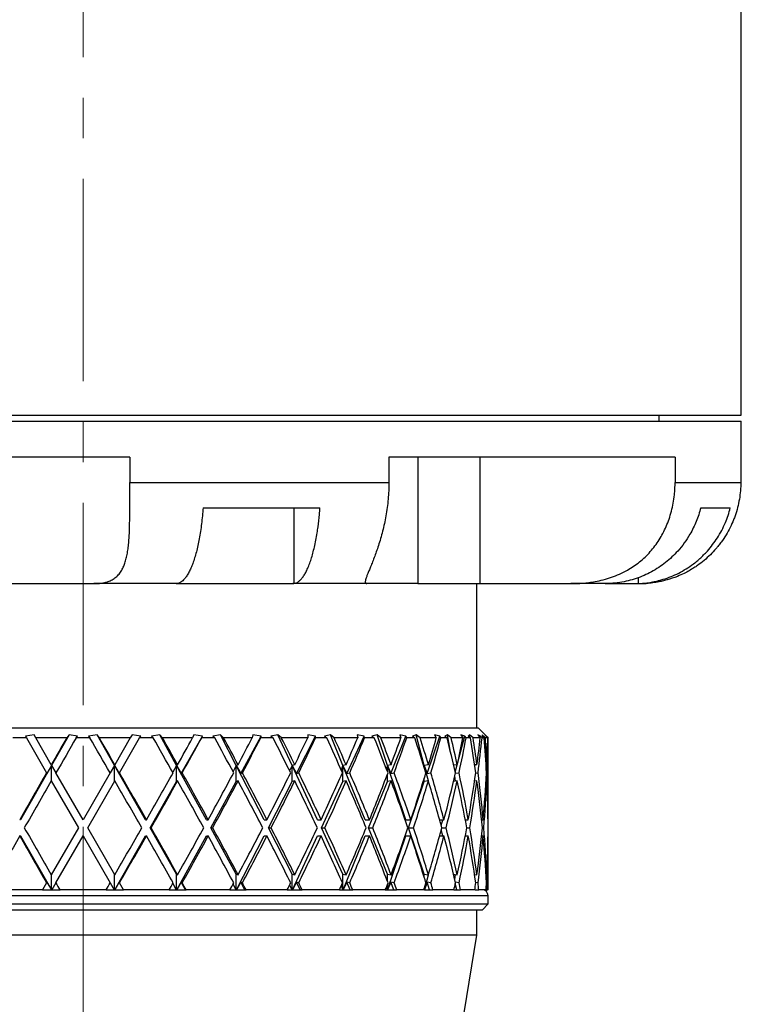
# Model space of a CAD drawing. Header units: inches. Extents: x 0.8 to 32, y -0.1 to 21.9.
# Tile 44 of 60: x 20.4 to 22.2, y 7.3 to 9.7. Entities that reach past the tile are written whole.
import ezdxf

# ---------------------------------------------------------------- set-up
doc = ezdxf.new("R2010")
doc.units = ezdxf.units.IN
doc.header["$MEASUREMENT"] = 0
doc.linetypes.add('CENTERX2', pattern=[0.8, 0.5, -0.1, 0.1, -0.1])

msp = doc.modelspace()

# ---------------------------------------------------------------- linework, layer by layer
at = {"color": 7, "linetype": 'CENTERX2', "lineweight": 18}
msp.add_line((20.5814, 4.7915), (20.5814, 16.986), dxfattribs=at)
at = {"color": 7, "linetype": 'Continuous', "lineweight": 25}
for p, q in [((22.2064, 8.7079), (22.2064, 10.9309)), ((18.9564, 8.7079), (22.2064, 8.7079)), ((22.0039, 8.6929), (22.0039, 8.7079)), ((18.9564, 8.6929), (22.2064, 8.6929)), ((22.2064, 8.6039), (22.2064, 8.6929)), ((20.6968, 8.6039), (19.7127, 8.6039)), ((20.6968, 8.6039), (20.6968, 8.5419)), ((22.0429, 8.6039), (21.3364, 8.6039)), ((21.3364, 8.6039), (21.3364, 8.5419)), ((21.4077, 8.6039), (21.4077, 8.2919)), ((21.5609, 8.6039), (21.5609, 8.2919)), ((22.0429, 8.6039), (22.0429, 8.5419)), ((22.2051, 8.6039), (22.2051, 8.5419)), ((22.2064, 8.6039), (22.2051, 8.6039)), ((20.6968, 8.5419), (21.3364, 8.5419)), ((22.0429, 8.5419), (22.2051, 8.5419)), ((20.8776, 8.4789), (21.1662, 8.4789)), ((21.1019, 8.4789), (21.1019, 8.292)), ((22.1061, 8.4789), (22.1793, 8.4789)), ((20.3813, 8.2919), (20.6082, 8.2919)), ((20.8113, 8.2919), (20.6082, 8.2919)), ((20.8133, 8.292), (20.8113, 8.2919)), ((20.8113, 8.2919), (21.0994, 8.2919)), ((21.2822, 8.2919), (21.0994, 8.2919)), ((21.4077, 8.2919), (21.2822, 8.2919)), ((21.4077, 8.2919), (21.5609, 8.2919)), ((21.5539, 7.9359), (21.5539, 8.2919)), ((21.5609, 8.2919), (21.7854, 8.2919)), ((21.8704, 8.2919), (21.7854, 8.2919)), ((21.8783, 8.292), (21.8704, 8.2919)), ((21.8704, 8.2919), (21.9435, 8.2919)), ((21.9435, 8.2919), (21.9515, 8.292)), ((21.9515, 8.3063), (21.9515, 8.292)), ((19.6064, 7.9359), (21.5564, 7.9359)), ((21.5814, 7.9109), (21.5564, 7.9359)), ((20.4417, 7.9109), (20.4083, 7.9109)), ((20.4604, 7.9185), (20.439, 7.9156)), ((20.439, 7.9156), (20.4417, 7.9109)), ((20.4417, 7.9109), (20.4914, 7.8248)), ((20.4648, 7.9109), (20.4604, 7.9185)), ((20.5412, 7.9109), (20.4648, 7.9109)), ((20.503, 7.8448), (20.4648, 7.9109)), ((20.5468, 7.9185), (20.5039, 7.8432)), ((20.5468, 7.9185), (20.5412, 7.9109)), ((20.568, 7.9156), (20.5468, 7.9185)), ((20.5645, 7.9109), (20.568, 7.9156)), ((20.5984, 7.9109), (20.5645, 7.9109)), ((20.616, 7.9185), (20.5948, 7.9156)), ((20.5948, 7.9156), (20.5984, 7.9109)), ((20.6216, 7.9109), (20.616, 7.9185)), ((20.6589, 7.8432), (20.616, 7.9185)), ((20.698, 7.9109), (20.6216, 7.9109)), ((20.698, 7.9109), (20.6599, 7.8448)), ((20.6714, 7.8248), (20.7211, 7.9109)), ((20.7024, 7.9185), (20.698, 7.9109)), ((20.7238, 7.9156), (20.7024, 7.9185)), ((20.7211, 7.9109), (20.7238, 7.9156)), ((20.7546, 7.9109), (20.7211, 7.9109)), ((20.7707, 7.9185), (20.7503, 7.9156)), ((20.7503, 7.9156), (20.7546, 7.9109)), ((20.7774, 7.9109), (20.7707, 7.9185)), ((20.8121, 7.8432), (20.7707, 7.9185)), ((20.8519, 7.9109), (20.7774, 7.9109)), ((20.8235, 7.8233), (20.8762, 7.9156)), ((20.855, 7.9185), (20.8519, 7.9109)), ((20.8762, 7.9156), (20.855, 7.9185)), ((20.8743, 7.9109), (20.8762, 7.9156)), ((20.9065, 7.9109), (20.8743, 7.9109)), ((20.9208, 7.9185), (20.9017, 7.9156)), ((20.9017, 7.9156), (20.9065, 7.9109)), ((20.9284, 7.9109), (20.9208, 7.9185)), ((20.9595, 7.8432), (20.9208, 7.9185)), ((20.9992, 7.9109), (20.9284, 7.9109)), ((20.9706, 7.8233), (21.0212, 7.9156)), ((21.0008, 7.9185), (20.9992, 7.9109)), ((21.0212, 7.9156), (21.0008, 7.9185)), ((21.0202, 7.9109), (21.0212, 7.9156)), ((21.0504, 7.9109), (21.0202, 7.9109)), ((21.0625, 7.9185), (21.0452, 7.9156)), ((21.0452, 7.9156), (21.0504, 7.9109)), ((21.0709, 7.9109), (21.0625, 7.9185)), ((21.0977, 7.8432), (21.0625, 7.9185)), ((21.1362, 7.9109), (21.0709, 7.9109)), ((21.108, 7.8233), (21.1555, 7.9156)), ((21.1364, 7.9185), (21.1362, 7.9109)), ((21.1555, 7.9156), (21.1364, 7.9185)), ((21.1554, 7.9109), (21.1555, 7.9156)), ((21.1828, 7.9109), (21.1554, 7.9109)), ((21.1924, 7.9185), (21.1772, 7.9156)), ((21.1772, 7.9156), (21.1828, 7.9109)), ((21.2013, 7.9109), (21.1924, 7.9185)), ((21.2231, 7.8432), (21.1924, 7.9185)), ((21.2595, 7.9109), (21.2013, 7.9109)), ((21.2325, 7.8233), (21.2756, 7.9156)), ((21.2756, 7.9156), (21.2582, 7.9185)), ((21.2582, 7.9185), (21.2595, 7.9109)), ((21.2764, 7.9109), (21.2756, 7.9156)), ((21.3004, 7.9109), (21.2764, 7.9109)), ((21.3072, 7.9185), (21.2946, 7.9156)), ((21.2946, 7.9156), (21.3004, 7.9109)), ((21.3164, 7.9109), (21.3072, 7.9185)), ((21.3327, 7.8432), (21.3072, 7.9185)), ((21.3661, 7.9109), (21.3164, 7.9109)), ((21.3409, 7.8233), (21.3786, 7.9156)), ((21.3786, 7.9156), (21.3635, 7.9185)), ((21.3635, 7.9185), (21.3661, 7.9109)), ((21.3804, 7.9109), (21.3786, 7.9156)), ((21.4003, 7.9109), (21.3804, 7.9109)), ((21.4041, 7.9185), (21.3944, 7.9156)), ((21.3944, 7.9156), (21.4003, 7.9109)), ((21.4134, 7.9109), (21.4041, 7.9185)), ((21.4239, 7.8432), (21.4041, 7.9185)), ((21.4534, 7.9109), (21.4134, 7.9109)), ((21.4307, 7.8233), (21.462, 7.9156)), ((21.462, 7.9156), (21.4494, 7.9185)), ((21.4494, 7.9185), (21.4534, 7.9109)), ((21.4646, 7.9109), (21.462, 7.9156)), ((21.48, 7.9109), (21.4646, 7.9109)), ((21.4808, 7.9185), (21.4742, 7.9156)), ((21.4742, 7.9156), (21.48, 7.9109)), ((21.49, 7.9109), (21.4808, 7.9185)), ((21.4876, 7.8806), (21.4808, 7.9185)), ((21.5193, 7.9109), (21.49, 7.9109)), ((21.506, 7.8481), (21.5237, 7.9156)), ((21.5237, 7.9156), (21.514, 7.9185)), ((21.514, 7.9185), (21.5193, 7.9109)), ((21.5271, 7.9109), (21.5237, 7.9156)), ((21.5376, 7.9109), (21.5271, 7.9109)), ((21.5354, 7.9185), (21.532, 7.9156)), ((21.532, 7.9156), (21.5376, 7.9109)), ((21.5441, 7.9109), (21.5354, 7.9185)), ((21.5359, 7.9123), (21.5354, 7.9185)), ((21.562, 7.9109), (21.5441, 7.9109)), ((21.5622, 7.9156), (21.5556, 7.9185)), ((21.5556, 7.9185), (21.562, 7.9109)), ((21.5615, 7.9115), (21.5622, 7.9156)), ((21.5663, 7.9109), (21.5622, 7.9156)), ((21.5716, 7.9109), (21.5663, 7.9109)), ((21.5746, 7.9109), (21.5664, 7.9185)), ((21.5664, 7.9185), (21.5664, 7.9156)), ((21.5664, 7.9156), (21.5716, 7.9109)), ((21.5766, 7.9156), (21.5732, 7.9185)), ((21.5732, 7.9185), (21.5806, 7.9109)), ((21.5806, 7.9109), (21.5746, 7.9109)), ((21.5765, 7.9151), (21.5766, 7.9156)), ((21.5813, 7.9109), (21.5766, 7.9156)), ((21.5814, 7.9109), (21.5813, 7.9109)), ((21.5814, 7.7089), (21.5814, 7.9109)), ((20.5039, 7.8432), (20.4273, 7.7089)), ((20.5039, 7.8432), (20.4923, 7.8233)), ((20.503, 7.8448), (20.5039, 7.8432)), ((20.5039, 7.8432), (20.5145, 7.8248)), ((20.5039, 7.8032), (20.5039, 7.8432)), ((20.6589, 7.8432), (20.6483, 7.8248)), ((20.6599, 7.8448), (20.6589, 7.8432)), ((20.7355, 7.7089), (20.6589, 7.8432)), ((20.6589, 7.8432), (20.6706, 7.8233)), ((20.6589, 7.8032), (20.6589, 7.8432)), ((20.8121, 7.8432), (20.8027, 7.8264)), ((20.8149, 7.8448), (20.8121, 7.8432)), ((20.8121, 7.8032), (20.8121, 7.8432)), ((20.8858, 7.7089), (20.8121, 7.8432)), ((20.8121, 7.8432), (20.8235, 7.8233)), ((20.9595, 7.8432), (20.9516, 7.8281)), ((20.9641, 7.8448), (20.9595, 7.8432)), ((20.9595, 7.8032), (20.9595, 7.8432)), ((21.0286, 7.7089), (20.9595, 7.8432)), ((20.9595, 7.8432), (20.9706, 7.8233)), ((21.0977, 7.8432), (21.0914, 7.83)), ((21.1039, 7.8448), (21.0977, 7.8432)), ((21.0977, 7.8032), (21.0977, 7.8432)), ((21.1604, 7.7089), (21.0977, 7.8432)), ((21.0977, 7.8432), (21.108, 7.8233)), ((21.2231, 7.8432), (21.2186, 7.8324)), ((21.2309, 7.8448), (21.2231, 7.8432)), ((21.2231, 7.8032), (21.2231, 7.8432)), ((21.2779, 7.7089), (21.2231, 7.8432)), ((21.2231, 7.8432), (21.2325, 7.8233)), ((21.3327, 7.8432), (21.3301, 7.8356)), ((21.3418, 7.8448), (21.3327, 7.8432)), ((21.3327, 7.8288), (21.3327, 7.8432)), ((21.3783, 7.7089), (21.3327, 7.8432)), ((21.3327, 7.8432), (21.3409, 7.8233)), ((21.4239, 7.8432), (21.4231, 7.8404)), ((21.4341, 7.8448), (21.4239, 7.8432)), ((21.4239, 7.838), (21.4239, 7.8432)), ((21.4339, 7.8048), (21.4239, 7.8432)), ((21.4239, 7.8432), (21.4307, 7.8233)), ((21.5053, 7.8448), (21.4965, 7.8435)), ((21.5004, 7.8266), (21.5052, 7.8448)), ((21.5538, 7.8448), (21.5482, 7.8441)), ((21.5488, 7.8403), (21.5495, 7.8442)), ((21.5763, 7.8446), (21.5783, 7.8448)), ((20.4923, 7.8233), (20.4914, 7.8248)), ((20.503, 7.8048), (20.5699, 7.6889)), ((20.5814, 7.7089), (20.5145, 7.8248)), ((20.6483, 7.8248), (20.5814, 7.7089)), ((20.593, 7.6889), (20.6599, 7.8048)), ((20.6706, 7.8233), (20.6714, 7.8248)), ((20.7469, 7.6889), (20.8121, 7.8032)), ((20.8149, 7.8048), (20.8121, 7.8032)), ((20.8235, 7.8233), (20.8261, 7.8248)), ((20.8968, 7.6889), (20.9595, 7.8032)), ((20.9641, 7.8048), (20.9595, 7.8032)), ((20.9706, 7.8233), (20.9748, 7.8248)), ((21.0389, 7.6889), (21.0977, 7.8032)), ((21.1039, 7.8048), (21.0977, 7.8032)), ((21.108, 7.8233), (21.1138, 7.8248)), ((21.1697, 7.6889), (21.2231, 7.8032)), ((21.2309, 7.8048), (21.2231, 7.8032)), ((21.2325, 7.8233), (21.2396, 7.8248)), ((21.2861, 7.6889), (21.3327, 7.8032)), ((21.3327, 7.8032), (21.3327, 7.8209)), ((21.3418, 7.8048), (21.3327, 7.8032)), ((21.3409, 7.8233), (21.3493, 7.8248)), ((21.3851, 7.6889), (21.4239, 7.8032)), ((21.4239, 7.8032), (21.4239, 7.8116)), ((21.4341, 7.8048), (21.4239, 7.8032)), ((21.4307, 7.8233), (21.44, 7.8248)), ((21.5053, 7.8048), (21.4959, 7.8034)), ((21.5012, 7.8042), (21.499, 7.8168)), ((21.5005, 7.8235), (21.5097, 7.8248)), ((21.5538, 7.8048), (21.548, 7.804)), ((21.5509, 7.8241), (21.5564, 7.8248)), ((21.5762, 7.8046), (21.5783, 7.8048)), ((21.5792, 7.8248), (21.5773, 7.8246)), ((20.4273, 7.7089), (20.425, 7.7089)), ((20.7355, 7.7089), (20.7378, 7.7089)), ((20.8858, 7.7089), (20.8904, 7.7089)), ((21.0286, 7.7089), (21.0354, 7.7089)), ((21.1604, 7.7089), (21.1692, 7.7089)), ((21.2779, 7.7089), (21.2885, 7.7089)), ((21.3783, 7.7089), (21.3904, 7.7089)), ((21.4617, 7.7089), (21.4724, 7.7089)), ((21.4657, 7.6943), (21.4695, 7.7089)), ((21.5251, 7.7089), (21.5325, 7.7089)), ((21.5252, 7.7082), (21.5253, 7.7089)), ((21.5652, 7.7089), (21.5691, 7.7089)), ((21.5811, 7.7089), (21.5814, 7.7089)), ((20.5699, 7.6889), (20.503, 7.573)), ((20.6599, 7.573), (20.593, 7.6889)), ((20.7469, 7.6889), (20.7492, 7.6889)), ((20.8121, 7.5747), (20.7469, 7.6889)), ((20.9595, 7.5747), (20.8968, 7.6889)), ((20.8968, 7.6889), (20.9014, 7.6889)), ((21.0977, 7.5747), (21.0389, 7.6889)), ((21.0389, 7.6889), (21.0457, 7.6889)), ((21.2231, 7.5747), (21.1697, 7.6889)), ((21.1697, 7.6889), (21.1785, 7.6889)), ((21.3327, 7.5747), (21.2861, 7.6889)), ((21.2861, 7.6889), (21.2966, 7.6889)), ((21.4239, 7.5747), (21.3851, 7.6889)), ((21.3851, 7.6889), (21.3972, 7.6889)), ((21.4695, 7.6689), (21.4657, 7.6836)), ((21.4671, 7.6889), (21.4776, 7.6889)), ((21.5288, 7.6889), (21.536, 7.6889)), ((21.5672, 7.6889), (21.5708, 7.6889)), ((20.4273, 7.6689), (20.425, 7.6689)), ((20.4273, 7.6689), (20.5032, 7.5359)), ((20.5145, 7.5531), (20.5814, 7.6689)), ((20.5814, 7.6689), (20.6483, 7.5531)), ((20.6596, 7.5359), (20.7355, 7.6689)), ((20.7355, 7.6689), (20.7378, 7.6689)), ((20.8127, 7.5359), (20.8858, 7.6689)), ((20.8858, 7.6689), (20.8904, 7.6689)), ((20.9601, 7.5359), (21.0286, 7.6689)), ((21.0286, 7.6689), (21.0354, 7.6689)), ((21.0982, 7.5359), (21.1604, 7.6689)), ((21.1604, 7.6689), (21.1692, 7.6689)), ((21.2236, 7.5359), (21.2779, 7.6689)), ((21.2779, 7.6689), (21.2885, 7.6689)), ((21.3331, 7.5359), (21.3783, 7.6689)), ((21.3783, 7.6689), (21.3904, 7.6689)), ((21.4617, 7.6689), (21.4724, 7.6689)), ((21.5251, 7.6689), (21.5325, 7.6689)), ((21.5253, 7.6689), (21.5252, 7.6696)), ((21.5652, 7.6689), (21.5691, 7.6689)), ((21.5811, 7.6689), (21.5814, 7.6689)), ((21.5814, 7.5359), (21.5814, 7.6689)), ((20.5039, 7.5359), (20.5039, 7.5747)), ((20.6589, 7.5359), (20.6589, 7.5747)), ((20.8121, 7.5747), (20.8149, 7.573)), ((20.8121, 7.5359), (20.8121, 7.5747)), ((20.9595, 7.5359), (20.9595, 7.5747)), ((20.9595, 7.5747), (20.9641, 7.573)), ((21.0977, 7.5359), (21.0977, 7.5747)), ((21.0977, 7.5747), (21.1039, 7.573)), ((21.2231, 7.5359), (21.2231, 7.5747)), ((21.2231, 7.5747), (21.2309, 7.573)), ((21.3327, 7.557), (21.3327, 7.5747)), ((21.3327, 7.5747), (21.3418, 7.573)), ((21.4239, 7.5662), (21.4239, 7.5747)), ((21.4239, 7.5747), (21.4341, 7.573)), ((21.4242, 7.5359), (21.4339, 7.5731)), ((21.4959, 7.5744), (21.5053, 7.573)), ((21.499, 7.5611), (21.5012, 7.5736)), ((21.548, 7.5739), (21.5538, 7.573)), ((21.5783, 7.573), (21.5762, 7.5733)), ((20.4815, 7.5359), (20.369, 7.5359)), ((20.4914, 7.5531), (20.4815, 7.5359)), ((20.4815, 7.5359), (20.5032, 7.5359)), ((20.4914, 7.5531), (20.4923, 7.5545)), ((20.4923, 7.5545), (20.5032, 7.5359)), ((20.5032, 7.5359), (20.5032, 7.5359)), ((20.5032, 7.5359), (20.5039, 7.5359)), ((20.5039, 7.5359), (20.5046, 7.5359)), ((20.5145, 7.5531), (20.5046, 7.5359)), ((20.5046, 7.5359), (20.5245, 7.5359)), ((20.6384, 7.5359), (20.5245, 7.5359)), ((20.6384, 7.5359), (20.6582, 7.5359)), ((20.6483, 7.5531), (20.6582, 7.5359)), ((20.6582, 7.5359), (20.6589, 7.5359)), ((20.6589, 7.5359), (20.6596, 7.5359)), ((20.6706, 7.5545), (20.6596, 7.5359)), ((20.6596, 7.5359), (20.6596, 7.5359)), ((20.6596, 7.5359), (20.6813, 7.5359)), ((20.6714, 7.5531), (20.6706, 7.5545)), ((20.6813, 7.5359), (20.6714, 7.5531)), ((20.7938, 7.5359), (20.6813, 7.5359)), ((20.7938, 7.5359), (20.8114, 7.5359)), ((20.8027, 7.5515), (20.8114, 7.5359)), ((20.8114, 7.5359), (20.8121, 7.5359)), ((20.8121, 7.5359), (20.8127, 7.5359)), ((20.8127, 7.5359), (20.8128, 7.5359)), ((20.8235, 7.5545), (20.8128, 7.5359)), ((20.8128, 7.5359), (20.8342, 7.5359)), ((20.8342, 7.5359), (20.8235, 7.5545)), ((20.8261, 7.5531), (20.8235, 7.5545)), ((20.8342, 7.5359), (20.8358, 7.5359)), ((20.9441, 7.5359), (20.8358, 7.5359)), ((20.9441, 7.5359), (20.9589, 7.5359)), ((20.9516, 7.5498), (20.9589, 7.5359)), ((20.9589, 7.5359), (20.9595, 7.5359)), ((20.9595, 7.5359), (20.9601, 7.5359)), ((20.9601, 7.5359), (20.9602, 7.5359)), ((20.9706, 7.5545), (20.9602, 7.5359)), ((20.9602, 7.5359), (20.9808, 7.5359)), ((20.9748, 7.5531), (20.9706, 7.5545)), ((20.9808, 7.5359), (20.9706, 7.5545)), ((20.9808, 7.5359), (20.9839, 7.5359)), ((21.0854, 7.5359), (20.9839, 7.5359)), ((21.0854, 7.5359), (21.0971, 7.5359)), ((21.0914, 7.5479), (21.0971, 7.5359)), ((21.0971, 7.5359), (21.0977, 7.5359)), ((21.0977, 7.5359), (21.0982, 7.5359)), ((21.0982, 7.5359), (21.0983, 7.5359)), ((21.108, 7.5545), (21.0983, 7.5359)), ((21.0983, 7.5359), (21.1176, 7.5359)), ((21.1138, 7.5531), (21.108, 7.5545)), ((21.1176, 7.5359), (21.108, 7.5545)), ((21.1176, 7.5359), (21.1222, 7.5359)), ((21.2143, 7.5359), (21.1222, 7.5359)), ((21.2143, 7.5359), (21.2226, 7.5359)), ((21.2186, 7.5455), (21.2226, 7.5359)), ((21.2226, 7.5359), (21.2231, 7.5359)), ((21.2231, 7.5359), (21.2236, 7.5359)), ((21.2236, 7.5359), (21.2237, 7.5359)), ((21.2325, 7.5545), (21.2237, 7.5359)), ((21.2237, 7.5359), (21.2412, 7.5359)), ((21.2412, 7.5359), (21.2325, 7.5545)), ((21.2396, 7.5531), (21.2325, 7.5545)), ((21.2412, 7.5359), (21.2471, 7.5359)), ((21.3276, 7.5359), (21.2471, 7.5359)), ((21.3276, 7.5359), (21.3323, 7.5359)), ((21.3301, 7.5423), (21.3323, 7.5359)), ((21.3323, 7.5359), (21.3327, 7.5359)), ((21.3327, 7.5359), (21.3327, 7.5491)), ((21.3327, 7.5359), (21.3331, 7.5359)), ((21.3331, 7.5359), (21.3332, 7.5359)), ((21.3409, 7.5545), (21.3332, 7.5359)), ((21.3332, 7.5359), (21.3486, 7.5359)), ((21.3486, 7.5359), (21.3409, 7.5545)), ((21.3493, 7.5531), (21.3409, 7.5545)), ((21.3486, 7.5359), (21.3556, 7.5359)), ((21.4226, 7.5359), (21.3556, 7.5359)), ((21.4231, 7.5375), (21.4235, 7.5359)), ((21.4239, 7.5359), (21.4239, 7.5399)), ((21.4307, 7.5545), (21.4243, 7.5359)), ((21.4243, 7.5359), (21.437, 7.5359)), ((21.437, 7.5359), (21.4307, 7.5545)), ((21.44, 7.5531), (21.4307, 7.5545)), ((21.437, 7.5359), (21.4451, 7.5359)), ((21.4968, 7.5359), (21.4451, 7.5359)), ((21.4968, 7.5359), (21.5044, 7.5359)), ((21.5044, 7.5359), (21.5004, 7.5513)), ((21.5097, 7.5531), (21.5005, 7.5544)), ((21.5044, 7.5359), (21.5133, 7.5359)), ((21.5485, 7.5359), (21.5133, 7.5359)), ((21.5491, 7.5359), (21.5488, 7.5376)), ((21.5491, 7.5359), (21.5586, 7.5359)), ((21.5564, 7.5531), (21.5509, 7.5538)), ((21.5764, 7.5359), (21.5586, 7.5359)), ((21.5764, 7.5359), (21.5798, 7.5359)), ((21.5773, 7.5533), (21.5792, 7.5531)), ((21.5814, 7.5359), (21.5798, 7.5359)), ((21.5814, 7.5209), (19.5814, 7.5209)), ((21.5814, 7.5009), (21.5814, 7.5209)), ((19.5814, 7.5009), (21.5814, 7.5009)), ((21.5664, 7.4859), (21.5814, 7.5009)), ((21.5664, 7.4859), (19.5964, 7.4859)), ((21.5539, 7.4239), (21.5539, 7.4859)), ((21.5539, 7.4239), (19.6089, 7.4239)), ((21.5222, 7.2325), (21.5539, 7.4239))]:
    msp.add_line(p, q, dxfattribs=at)
for centre, radius, start, end in [((21.9564, 8.5419), 0.25, 270, 274.5689), ((21.5664, 7.5209), 0.015, 0, 90)]:
    msp.add_arc(centre, radius, start, end, dxfattribs=at)
for centre, major_axis, ratio, start_param, end_param in [((20.5814, 7.7089), (0.993, 1.7307), 0.068052, 1.492976, 1.531283), ((20.5814, 7.6689), (0.993, 1.7307), 0.068052, 1.46969, 1.5197), ((20.5814, 7.6689), (-0.993, 1.7307), 0.068052, 4.763486, 4.813495), ((20.5814, 7.7089), (-0.993, 1.7307), 0.068052, 4.751903, 4.790209), ((20.5814, 7.6689), (-0.9719, 1.727), 0.136294, 4.725959, 4.775968), ((20.5814, 7.7089), (-0.9719, 1.727), 0.136294, 4.714376, 4.752682), ((20.5814, 7.7089), (0.993, 1.7307), 0.068052, 4.829955, 4.868261), ((20.5814, 7.6689), (0.993, 1.7307), 0.068052, 4.841538, 4.891548), ((20.5814, 7.6689), (-0.9358, 1.7214), 0.204832, 4.69162, 4.74163), ((20.5814, 7.7089), (-0.9358, 1.7214), 0.204832, 4.680037, 4.718344), ((20.5814, 7.7089), (0.9719, 1.727), 0.136294, 4.867482, 4.905788), ((20.5814, 7.6689), (0.9719, 1.727), 0.136294, 4.879065, 4.929075), ((20.5814, 7.6689), (-0.8831, 1.7151), 0.273566, 4.662577, 4.712587), ((20.5814, 7.7089), (-0.8831, 1.7151), 0.273566, 4.650994, 4.6893), ((20.5814, 7.7089), (0.9358, 1.7214), 0.204832, 4.90182, 4.940126), ((20.5814, 7.6689), (0.9358, 1.7214), 0.204832, 4.913403, 4.963413), ((20.5814, 7.6689), (-0.8112, 1.7097), 0.341999, 4.641636, 4.691646), ((20.5814, 7.7089), (-0.8112, 1.7097), 0.341999, 4.630054, 4.66836), ((20.5814, 7.7089), (0.8831, 1.7151), 0.273566, 4.930864, 4.96917), ((20.5814, 7.6689), (0.8831, 1.7151), 0.273566, 4.942447, 4.992457), ((20.5814, 7.6689), (-0.7161, 1.7071), 0.408882, 4.632651, 4.682661), ((20.5814, 7.7089), (-0.7161, 1.7071), 0.408882, 4.621068, 4.659374), ((20.5814, 7.7089), (0.8112, 1.7097), 0.341999, 4.951804, 4.99011), ((20.5814, 7.6689), (0.8112, 1.7097), 0.341999, 4.963387, 5.013397), ((20.5814, 7.6689), (-0.5916, 1.7094), 0.47164, 4.640714, 4.690724), ((20.5814, 7.7089), (-0.5916, 1.7094), 0.47164, 4.629132, 4.667438), ((20.5814, 7.7089), (0.7161, 1.7071), 0.408882, 4.96079, 4.999096), ((20.5814, 7.6689), (0.7161, 1.7071), 0.408882, 4.972372, 5.022382), ((20.5814, 7.6689), (-0.4306, 1.7172), 0.525577, 4.67146, 4.72147), ((20.5814, 7.7089), (-0.4306, 1.7172), 0.525577, 4.659877, 4.698184), ((20.5814, 7.7089), (0.5916, 1.7094), 0.47164, 4.952726, 4.991032), ((20.5814, 7.6689), (0.5916, 1.7094), 0.47164, 4.964309, 5.014319), ((20.5814, 7.6689), (-0.2299, 1.7272), 0.56347, 4.727667, 4.777677), ((20.5814, 7.7089), (-0.2299, 1.7272), 0.56347, 4.716084, 4.75439), ((20.5814, 7.7089), (0.4306, 1.7172), 0.525577, 4.92198, 4.960287), ((20.5814, 7.6689), (0.4306, 1.7172), 0.525577, 4.933563, 4.983573), ((20.5814, 7.6689), (0, 1.7321), 0.57735, 4.802512, 4.852522), ((20.5814, 7.7089), (0, 1.7321), 0.57735, 4.790929, 4.829235), ((20.5814, 7.7089), (0.2299, 1.7272), 0.56347, 4.865774, 4.90408), ((20.5814, 7.6689), (0.2299, 1.7272), 0.56347, 4.877357, 4.927366), ((20.5814, 7.7089), (0.993, 1.7307), 0.068052, 1.542866, 1.609822), ((20.5814, 7.6689), (0.993, 1.7307), 0.068052, 1.531283, 1.598275), ((20.5814, 7.6689), (-0.993, 1.7307), 0.068052, 4.68491, 4.751903), ((20.5814, 7.7089), (-0.993, 1.7307), 0.068052, 4.673363, 4.74032), ((20.5814, 7.7089), (0.993, 1.7307), 0.068052, 4.751415, 4.818372), ((20.5814, 7.6689), (0.993, 1.7307), 0.068052, 4.762962, 4.829955), ((20.5814, 7.6689), (-0.9719, 1.727), 0.136294, 4.647383, 4.714376), ((20.5814, 7.7089), (-0.9719, 1.727), 0.136294, 4.635836, 4.702793), ((20.5814, 7.7089), (0.9719, 1.727), 0.136294, 4.788942, 4.855899), ((20.5814, 7.6689), (0.9719, 1.727), 0.136294, 4.800489, 4.867482), ((20.5814, 7.6689), (-0.9358, 1.7214), 0.204832, 4.613045, 4.680037), ((20.5814, 7.7089), (-0.9358, 1.7214), 0.204832, 4.601498, 4.668454), ((20.5814, 7.7089), (0.9358, 1.7214), 0.204832, 4.82328, 4.890237), ((20.5814, 7.6689), (0.9358, 1.7214), 0.204832, 4.834828, 4.90182), ((20.5814, 7.6689), (-0.8831, 1.7151), 0.273566, 4.584001, 4.650994), ((20.5814, 7.7089), (-0.8831, 1.7151), 0.273566, 4.572454, 4.639411), ((20.5814, 7.7089), (0.8831, 1.7151), 0.273566, 4.852324, 4.919281), ((20.5814, 7.6689), (0.8831, 1.7151), 0.273566, 4.863871, 4.930864), ((20.5814, 7.6689), (-0.8112, 1.7097), 0.341999, 4.563061, 4.630054), ((20.5814, 7.7089), (-0.8112, 1.7097), 0.341999, 4.551514, 4.618471), ((20.5814, 7.7089), (0.8112, 1.7097), 0.341999, 4.873264, 4.940221), ((20.5814, 7.6689), (0.8112, 1.7097), 0.341999, 4.884812, 4.951804), ((20.5814, 7.6689), (-0.7161, 1.7071), 0.408882, 4.554076, 4.621068), ((20.5814, 7.7089), (-0.7161, 1.7071), 0.408882, 4.542528, 4.609485), ((20.5814, 7.7089), (0.7161, 1.7071), 0.408882, 4.88225, 4.949207), ((20.5814, 7.6689), (0.7161, 1.7071), 0.408882, 4.893797, 4.96079), ((20.5814, 7.6689), (-0.5916, 1.7094), 0.47164, 4.562139, 4.629132), ((20.5814, 7.7089), (-0.5916, 1.7094), 0.47164, 4.550592, 4.617549), ((20.5814, 7.7089), (0.5916, 1.7094), 0.47164, 4.874186, 4.941143), ((20.5814, 7.6689), (0.5916, 1.7094), 0.47164, 4.885734, 4.952726), ((20.5814, 7.6689), (-0.4306, 1.7172), 0.525577, 4.592885, 4.659877), ((20.5814, 7.7089), (-0.4306, 1.7172), 0.525577, 4.581337, 4.648294), ((20.5814, 7.7089), (0.4306, 1.7172), 0.525577, 4.843441, 4.910397), ((20.5814, 7.6689), (0.4306, 1.7172), 0.525577, 4.854988, 4.92198), ((20.5814, 7.6689), (-0.2299, 1.7272), 0.56347, 4.649091, 4.716084), ((20.5814, 7.7089), (-0.2299, 1.7272), 0.56347, 4.637544, 4.704501), ((20.5814, 7.7089), (0.2299, 1.7272), 0.56347, 4.787234, 4.854191), ((20.5814, 7.6689), (0.2299, 1.7272), 0.56347, 4.798781, 4.865774), ((20.5814, 7.6689), (0, 1.7321), 0.57735, 4.723936, 4.790929), ((20.5814, 7.7089), (0, 1.7321), 0.57735, 4.712389, 4.779346), ((20.5814, 7.7089), (-0.993, 1.7307), 0.068052, 1.543317, 1.61031), ((20.5814, 7.7089), (0.993, 1.7307), 0.068052, 4.672875, 4.739868), ((20.5814, 7.7089), (-0.993, 1.7307), 0.068052, 4.594823, 4.661816), ((20.5814, 7.7089), (0.9719, 1.727), 0.136294, 4.710402, 4.777395), ((20.5814, 7.7089), (-0.9719, 1.727), 0.136294, 4.557296, 4.624288), ((20.5814, 7.7089), (0.9358, 1.7214), 0.204832, 4.744741, 4.811733), ((20.5814, 7.7089), (-0.9358, 1.7214), 0.204832, 4.522958, 4.58995), ((20.5814, 7.7089), (0.8831, 1.7151), 0.273566, 4.773784, 4.840777), ((20.5814, 7.7089), (-0.8831, 1.7151), 0.273566, 4.493914, 4.560907), ((20.5814, 7.7089), (0.8112, 1.7097), 0.341999, 4.794724, 4.861717), ((20.5814, 7.7089), (-0.8112, 1.7097), 0.341999, 4.472974, 4.539966), ((20.5814, 7.7089), (0.7161, 1.7071), 0.408882, 4.80371, 4.870702), ((20.5814, 7.7089), (-0.7161, 1.7071), 0.408882, 4.463988, 4.530981), ((20.5814, 7.7089), (0.5916, 1.7094), 0.47164, 4.795646, 4.862639), ((20.5814, 7.7089), (-0.5916, 1.7094), 0.47164, 4.472052, 4.539044), ((20.5814, 7.7089), (0.4306, 1.7172), 0.525577, 4.764901, 4.831893), ((20.5814, 7.7089), (-0.4306, 1.7172), 0.525577, 4.502798, 4.56979), ((20.5814, 7.7089), (0.2299, 1.7272), 0.56347, 4.708694, 4.775687), ((20.5814, 7.7089), (-0.2299, 1.7272), 0.56347, 4.559004, 4.625997), ((20.5814, 7.7089), (0, 1.7321), 0.57735, 4.633849, 4.700842), ((20.5814, 7.6689), (0.993, 1.7307), 0.068052, 1.609822, 1.676779), ((20.5814, 7.6689), (-0.993, 1.7307), 0.068052, 1.53177, 1.598727), ((20.5814, 7.6689), (0.993, 1.7307), 0.068052, 4.684458, 4.751415), ((20.5814, 7.6689), (-0.993, 1.7307), 0.068052, 4.606406, 4.673363), ((20.5814, 7.6689), (0.9719, 1.727), 0.136294, 4.721985, 4.788942), ((20.5814, 7.6689), (-0.9719, 1.727), 0.136294, 4.568879, 4.635836), ((20.5814, 7.6689), (0.9358, 1.7214), 0.204832, 4.756323, 4.82328), ((20.5814, 7.6689), (-0.9358, 1.7214), 0.204832, 4.534541, 4.601498), ((20.5814, 7.6689), (0.8831, 1.7151), 0.273566, 4.785367, 4.852324), ((20.5814, 7.6689), (-0.8831, 1.7151), 0.273566, 4.505497, 4.572454), ((20.5814, 7.6689), (0.8112, 1.7097), 0.341999, 4.806307, 4.873264), ((20.5814, 7.6689), (-0.8112, 1.7097), 0.341999, 4.484557, 4.551514), ((20.5814, 7.6689), (0.7161, 1.7071), 0.408882, 4.815293, 4.88225), ((20.5814, 7.6689), (-0.7161, 1.7071), 0.408882, 4.475571, 4.542528), ((20.5814, 7.6689), (0.5916, 1.7094), 0.47164, 4.807229, 4.874186), ((20.5814, 7.6689), (-0.5916, 1.7094), 0.47164, 4.483635, 4.550592), ((20.5814, 7.6689), (0.4306, 1.7172), 0.525577, 4.776484, 4.843441), ((20.5814, 7.6689), (-0.4306, 1.7172), 0.525577, 4.514381, 4.581337), ((20.5814, 7.6689), (0.2299, 1.7272), 0.56347, 4.720277, 4.787234), ((20.5814, 7.6689), (-0.2299, 1.7272), 0.56347, 4.570587, 4.637544), ((20.5814, 7.6689), (0, 1.7321), 0.57735, 4.645432, 4.712389), ((20.5814, 7.7089), (-0.993, 1.7307), 0.068052, 1.621893, 1.631863), ((20.5814, 7.7089), (0.993, 1.7307), 0.068052, 4.651322, 4.661292), ((20.5814, 7.7089), (0.9719, 1.727), 0.136294, 4.688849, 4.698819), ((20.5814, 7.7089), (-0.993, 1.7307), 0.068052, 4.57327, 4.58324), ((20.5814, 7.7089), (0.9358, 1.7214), 0.204832, 4.723187, 4.733158), ((20.5814, 7.7089), (-0.9719, 1.727), 0.136294, 4.535743, 4.545713), ((20.5814, 7.7089), (0.8831, 1.7151), 0.273566, 4.752231, 4.762201), ((20.5814, 7.7089), (-0.9358, 1.7214), 0.204832, 4.501405, 4.511375), ((20.5814, 7.7089), (0.8112, 1.7097), 0.341999, 4.773171, 4.783141), ((20.5814, 7.7089), (-0.8831, 1.7151), 0.273566, 4.472361, 4.482331), ((20.5814, 7.7089), (0.7161, 1.7071), 0.408882, 4.782157, 4.792127), ((20.5814, 7.7089), (-0.8112, 1.7097), 0.341999, 4.451421, 4.461391), ((20.5814, 7.7089), (0.5916, 1.7094), 0.47164, 4.774093, 4.784063), ((20.5814, 7.7089), (-0.7161, 1.7071), 0.408882, 4.442435, 4.452405), ((20.5814, 7.7089), (0.4306, 1.7172), 0.525577, 4.743347, 4.753318), ((20.5814, 7.7089), (-0.5916, 1.7094), 0.47164, 4.450499, 4.460469), ((20.5814, 7.7089), (0.2299, 1.7272), 0.56347, 4.687141, 4.697111), ((20.5814, 7.7089), (-0.4306, 1.7172), 0.525577, 4.481244, 4.491215), ((20.5814, 7.7089), (0, 1.7321), 0.57735, 4.612296, 4.622266), ((20.5814, 7.7089), (-0.2299, 1.7272), 0.56347, 4.537451, 4.547421)]:
    msp.add_ellipse(centre, major_axis=major_axis, ratio=ratio, start_param=start_param, end_param=end_param, dxfattribs=at)
for points, knots in [([(20.6082, 8.2919), (20.6114, 8.2919), (20.6178, 8.292), (20.6268, 8.2929), (20.6354, 8.2945), (20.6444, 8.2971), (20.6536, 8.3011), (20.6626, 8.3072), (20.6705, 8.315), (20.6768, 8.3242), (20.6819, 8.3344), (20.6858, 8.3452), (20.689, 8.3573), (20.6915, 8.3705), (20.6934, 8.3847), (20.6948, 8.3998), (20.6957, 8.4159), (20.6963, 8.4331), (20.6966, 8.4513), (20.6968, 8.4706), (20.6968, 8.4905), (20.6968, 8.5092), (20.6968, 8.5264), (20.6968, 8.5367), (20.6968, 8.5419)], [0, 0, 0, 0, 0.036704, 0.073526, 0.110735, 0.14809, 0.199046, 0.250439, 0.303285, 0.35666, 0.401586, 0.446829, 0.493038, 0.539568, 0.585129, 0.630974, 0.677674, 0.724659, 0.773788, 0.823239, 0.8737, 0.92451, 0.962182, 1, 1, 1, 1]), ([(21.3364, 8.5419), (21.3363, 8.535), (21.3362, 8.5211), (21.3347, 8.5003), (21.3324, 8.4796), (21.3293, 8.4593), (21.3254, 8.4398), (21.321, 8.421), (21.316, 8.4029), (21.3107, 8.3859), (21.3053, 8.3702), (21.3, 8.3557), (21.2948, 8.3424), (21.2902, 8.3309), (21.2862, 8.3212), (21.2829, 8.3131), (21.2804, 8.3062), (21.2787, 8.3009), (21.278, 8.2969), (21.2781, 8.2942), (21.2792, 8.2925), (21.2807, 8.2919), (21.2819, 8.2919), (21.2822, 8.2919)], [0, 0, 0, 0, 0.05055, 0.101453, 0.153464, 0.205856, 0.256411, 0.307318, 0.35935, 0.411782, 0.461709, 0.512019, 0.563588, 0.61562, 0.661984, 0.708704, 0.756545, 0.80477, 0.849192, 0.893889, 0.939382, 0.985121, 1, 1, 1, 1]), ([(21.7854, 8.2919), (21.7903, 8.2919), (21.8002, 8.292), (21.8152, 8.2929), (21.8303, 8.2945), (21.8472, 8.2971), (21.8659, 8.3011), (21.8861, 8.3072), (21.906, 8.315), (21.9243, 8.3242), (21.9406, 8.3344), (21.9553, 8.3452), (21.9691, 8.3573), (21.9818, 8.3705), (21.9934, 8.3847), (22.0038, 8.3998), (22.013, 8.4159), (22.0213, 8.4331), (22.0283, 8.4513), (22.0341, 8.4706), (22.0385, 8.4905), (22.0412, 8.5092), (22.0426, 8.5264), (22.0428, 8.5367), (22.0429, 8.5419)], [0, 0, 0, 0, 0.036704, 0.073525, 0.110733, 0.148088, 0.199044, 0.250438, 0.303283, 0.356659, 0.401584, 0.446827, 0.493036, 0.539566, 0.585128, 0.630972, 0.677672, 0.724658, 0.773786, 0.823238, 0.873699, 0.924508, 0.962182, 1, 1, 1, 1]), ([(22.2051, 8.5419), (22.205, 8.5384), (22.2049, 8.5281), (22.2034, 8.5107), (22.1999, 8.4899), (22.1955, 8.4727), (22.1911, 8.4593), (22.1862, 8.4462), (22.1791, 8.4303), (22.169, 8.4119), (22.1591, 8.3971), (22.1506, 8.3859), (22.1418, 8.3753), (22.1301, 8.3628), (22.1147, 8.3489), (22.101, 8.3384), (22.0846, 8.3275), (22.0682, 8.3182), (22.0459, 8.3082), (22.0276, 8.302), (22.0112, 8.2979), (21.9981, 8.2953), (21.9865, 8.2935), (21.9789, 8.2929), (21.9764, 8.2927)], [0, 0, 0, 0, 0.026904, 0.080933, 0.13574, 0.19134, 0.219275, 0.246181, 0.300215, 0.355034, 0.410667, 0.438624, 0.465195, 0.518575, 0.572829, 0.628001, 0.655752, 0.729963, 0.780321, 0.857159, 0.89265, 0.928267, 0.9763, 1, 1, 1, 1]), ([(20.8776, 8.4789), (20.8771, 8.4722), (20.8761, 8.4589), (20.8739, 8.4395), (20.8713, 8.4206), (20.8673, 8.3966), (20.8625, 8.3746), (20.8569, 8.3551), (20.8524, 8.3417), (20.8477, 8.3299), (20.8427, 8.3195), (20.8374, 8.3106), (20.8323, 8.3037), (20.8259, 8.2972), (20.8196, 8.2932), (20.8149, 8.2923), (20.8133, 8.292)], [0, 0, 0, 0, 0.064274, 0.128997, 0.19513, 0.261749, 0.391111, 0.456767, 0.523375, 0.587839, 0.652747, 0.719053, 0.785842, 0.838899, 0.945943, 1, 1, 1, 1]), ([(21.1019, 8.292), (21.1038, 8.2924), (21.1076, 8.2932), (21.1133, 8.2966), (21.119, 8.3017), (21.1246, 8.3085), (21.1299, 8.317), (21.135, 8.327), (21.1399, 8.3387), (21.146, 8.3563), (21.1515, 8.3765), (21.1562, 8.3989), (21.1591, 8.4157), (21.1622, 8.4367), (21.1645, 8.4573), (21.1658, 8.4735), (21.1662, 8.4789)], [0, 0, 0, 0, 0.064935, 0.1303187, 0.1971195, 0.2644111, 0.3293532, 0.3947481, 0.4615743, 0.5288967, 0.6591505, 0.7252738, 0.7923714, 0.8438285, 0.9476087, 1, 1, 1, 1]), ([(22.1061, 8.4789), (22.1046, 8.4732), (22.1015, 8.462), (22.0954, 8.4454), (22.0881, 8.4292), (22.0785, 8.4113), (22.0659, 8.3919), (22.0508, 8.3733), (22.0352, 8.3574), (22.0195, 8.3438), (22.0026, 8.3315), (21.9848, 8.3208), (21.9663, 8.3117), (21.9472, 8.3043), (21.9273, 8.2985), (21.9089, 8.2948), (21.8926, 8.2927), (21.883, 8.2922), (21.8783, 8.292)], [0, 0, 0, 0, 0.054463, 0.109197, 0.164776, 0.220642, 0.300721, 0.381667, 0.446345, 0.511475, 0.578026, 0.645067, 0.709744, 0.774869, 0.8414, 0.908416, 0.95413, 1, 1, 1, 1]), ([(21.9515, 8.292), (21.9563, 8.2922), (21.9659, 8.2927), (21.9803, 8.2946), (21.9947, 8.2973), (22.0108, 8.3014), (22.0284, 8.3072), (22.0474, 8.3154), (22.0659, 8.3253), (22.085, 8.3378), (22.1042, 8.3532), (22.1215, 8.3705), (22.1358, 8.3879), (22.1477, 8.4049), (22.1583, 8.423), (22.167, 8.4416), (22.1742, 8.4603), (22.1776, 8.4727), (22.1793, 8.4789)], [0, 0, 0, 0, 0.046296, 0.092754, 0.139709, 0.186834, 0.251907, 0.317434, 0.384398, 0.45186, 0.534614, 0.61832, 0.682577, 0.747279, 0.813384, 0.879976, 0.939808, 1, 1, 1, 1]), ([(21.0994, 8.2919), (21.0999, 8.2919), (21.1008, 8.2919), (21.1015, 8.292), (21.1019, 8.292)], [0, 0, 0, 0, 0.4997479, 1, 1, 1, 1])]:
    msp.add_open_spline(points, degree=3, knots=knots, dxfattribs=at)

doc.saveas('drawing.dxf')
